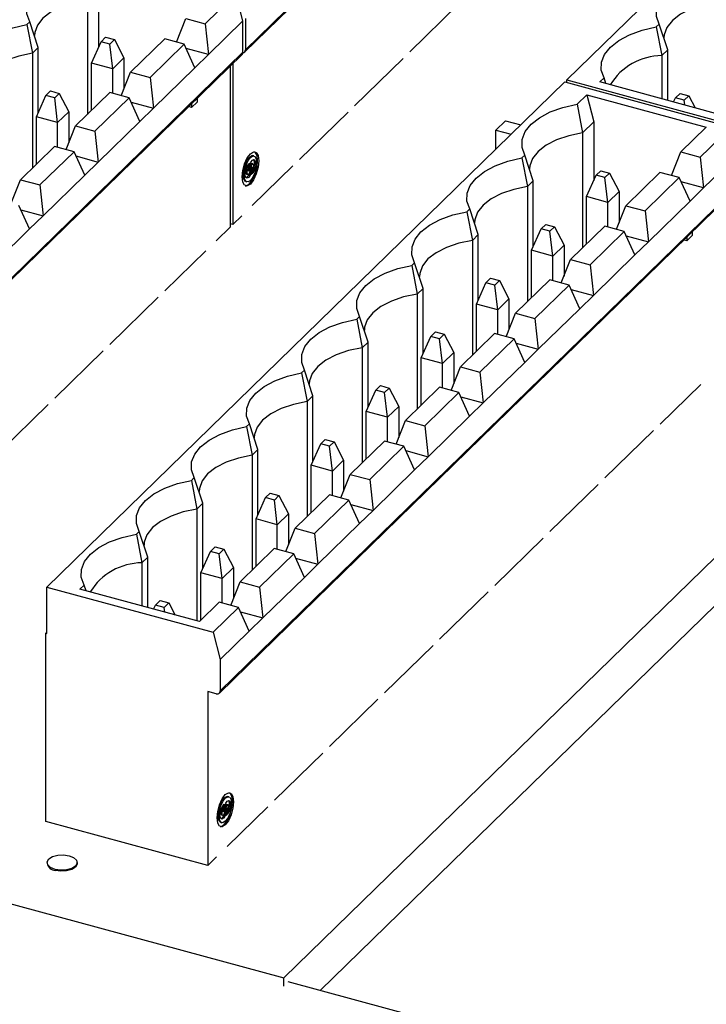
# Model space of a CAD drawing. Header units: millimetres. Extents: x 15 to 398, y 23 to 267.
# Tile 20 of 31: x 336 to 351, y 147 to 168. Entities that reach past the tile are written whole.
import ezdxf

# ---------------------------------------------------------------- set-up
doc = ezdxf.new("R2010")
doc.units = ezdxf.units.MM

msp = doc.modelspace()

# ---------------------------------------------------------------- linework, layer by layer
at = {"color": 7, "linetype": 'Continuous', "lineweight": 25}
for p, q in [((341.7145, 147.9501), (392.0942, 197.1223)), ((342.4844, 147.6822), (392.0942, 196.103)), ((340.8803, 167.5691), (351.8477, 178.2736)), ((351.8663, 178.3211), (340.8989, 167.6167)), ((358.6761, 177.6852), (347.7088, 166.9807)), ((337.7905, 168.9165), (337.7905, 167.6754)), ((340.0464, 168.1695), (340.6998, 168.8072)), ((340.8479, 168.2312), (340.6998, 168.8072)), ((337.5533, 168.685), (337.5533, 166.2493)), ((344.3788, 167.5727), (345.4056, 168.5748)), ((336.3307, 168.2122), (336.2707, 168.1537)), ((336.511, 167.6677), (336.3307, 168.2122)), ((339.4374, 167.7817), (339.6351, 168.2812)), ((339.6351, 168.2812), (340.0464, 168.1695)), ((340.8479, 168.2312), (340.1164, 167.5172)), ((340.8479, 167.5669), (340.8479, 168.2312)), ((340.8989, 168.281), (340.8989, 167.6167)), ((336.2707, 168.1537), (336.3866, 167.5462)), ((340.0464, 168.1695), (340.1164, 167.5172)), ((349.662, 168.1615), (349.6021, 168.103)), ((349.6021, 168.103), (349.7179, 167.4955)), ((349.8424, 167.617), (349.662, 168.1615)), ((337.6384, 167.3354), (337.841, 167.7882)), ((337.841, 167.7882), (337.9391, 167.8839)), ((338.0268, 167.7377), (337.841, 167.7882)), ((337.9391, 167.8839), (338.1248, 167.8334)), ((338.1248, 167.8334), (338.0268, 167.7377)), ((338.1248, 167.8334), (338.3274, 167.4451)), ((339.1918, 167.8485), (338.4684, 167.1425)), ((339.6031, 167.7367), (339.1918, 167.8485)), ((340.8479, 167.5669), (329.8806, 156.8624)), ((336.511, 167.6677), (336.3866, 167.5462)), ((336.511, 166.2846), (336.511, 167.6677)), ((338.0894, 167.2128), (338.0268, 167.7377)), ((339.6031, 167.7367), (338.8797, 167.0307)), ((339.8293, 167.237), (339.6031, 167.7367)), ((340.1164, 167.5172), (339.6444, 167.6455)), ((349.8424, 167.617), (349.7179, 167.4955)), ((349.8424, 166.5464), (349.8424, 167.617)), ((329.862, 156.8149), (340.8293, 167.5194)), ((336.3866, 167.5462), (336.3866, 165.1106)), ((338.3274, 167.4451), (338.0894, 167.2128)), ((338.3274, 167.4451), (338.3274, 166.7864)), ((340.1164, 167.5172), (339.8293, 167.237)), ((343.2121, 166.4339), (344.2388, 167.4361)), ((349.7179, 167.4955), (349.7179, 166.5803)), ((338.0894, 167.2128), (337.6384, 167.3354)), ((337.6384, 166.3324), (337.6384, 167.3354)), ((338.0894, 166.6922), (338.0894, 167.2128)), ((338.2707, 166.643), (338.4684, 167.1425)), ((338.4684, 167.1425), (338.8797, 167.0307)), ((339.8293, 167.237), (338.9496, 166.3784)), ((340.5826, 163.8675), (340.5826, 167.2785)), ((340.6336, 167.3283), (340.6336, 163.9172)), ((347.6637, 166.9367), (336.6963, 156.2323)), ((338.8797, 167.0307), (338.9496, 166.3784)), ((347.6637, 166.9367), (351.1859, 165.9795)), ((347.7088, 166.9245), (347.7088, 166.9807)), ((347.7088, 166.9807), (351.231, 166.0235)), ((348.4953, 167.0228), (348.407, 166.9366)), ((350.9364, 166.2491), (348.407, 166.9366)), ((348.5354, 166.9016), (348.4953, 167.0228)), ((336.6743, 166.6494), (336.7723, 166.7451)), ((336.7723, 166.7451), (336.958, 166.6946)), ((336.4716, 166.1966), (336.6743, 166.6494)), ((336.86, 166.5989), (336.6743, 166.6494)), ((336.958, 166.6946), (336.86, 166.5989)), ((336.9227, 166.074), (336.86, 166.5989)), ((336.958, 166.6946), (337.1607, 166.3063)), ((338.025, 166.7097), (337.3016, 166.0037)), ((338.4363, 166.598), (337.7129, 165.8919)), ((338.4363, 166.598), (338.025, 166.7097)), ((338.6626, 166.0983), (338.4363, 166.598)), ((339.8764, 166.5118), (339.7597, 166.3979)), ((339.8764, 166.5893), (339.8764, 166.5118)), ((347.9235, 166.4647), (348.1285, 166.6648)), ((348.1285, 166.6648), (350.6579, 165.9774)), ((348.1285, 166.6648), (348.2767, 166.0888)), ((349.9671, 166.5126), (350.0057, 166.5988)), ((350.0057, 166.5988), (350.1037, 166.6944)), ((350.1914, 166.5483), (350.0057, 166.5988)), ((350.1037, 166.6944), (350.2894, 166.644)), ((350.2894, 166.644), (350.1914, 166.5483)), ((350.2033, 166.4483), (350.1914, 166.5483)), ((350.2894, 166.644), (350.4226, 166.3887)), ((337.1607, 166.3063), (336.9227, 166.074)), ((337.1607, 166.3063), (337.1607, 165.6476)), ((338.4776, 166.5067), (338.9496, 166.3784)), ((338.9496, 166.3784), (338.6626, 166.0983)), ((339.7597, 166.3979), (339.6976, 166.4148)), ((339.7597, 166.4754), (339.7597, 166.3979)), ((347.9235, 166.4647), (348.0394, 165.8573)), ((336.9227, 166.074), (336.4716, 166.1966)), ((336.4716, 165.1936), (336.4716, 166.1966)), ((338.6626, 166.0983), (337.7829, 165.2396)), ((342.0453, 165.2952), (343.0721, 166.2973)), ((346.4078, 166.1157), (346.2037, 165.9164)), ((346.4078, 166.1157), (346.7322, 166.0276)), ((336.9227, 165.5535), (336.9227, 166.074)), ((337.104, 165.5042), (337.3016, 166.0037)), ((337.3016, 166.0037), (337.7129, 165.8919)), ((337.7129, 165.8919), (337.7829, 165.2396)), ((346.2037, 165.9164), (346.528, 165.8283)), ((346.2037, 165.5117), (346.2037, 165.9164)), ((348.0394, 165.8573), (348.2767, 166.0888)), ((348.2767, 166.0888), (348.2767, 164.8476)), ((350.6579, 165.9774), (350.1212, 165.4535)), ((350.5325, 165.3418), (351.1859, 165.9795)), ((348.0394, 165.8573), (348.0394, 163.4216)), ((336.8583, 165.571), (336.1349, 164.8649)), ((337.2696, 165.4592), (336.8583, 165.571)), ((337.2696, 165.4592), (336.5462, 164.7531)), ((337.4959, 164.9595), (337.2696, 165.4592)), ((337.3109, 165.3679), (337.7829, 165.2396)), ((341.0805, 165.3698), (341.0584, 165.3759)), ((346.8168, 165.3845), (346.7568, 165.3259)), ((346.7568, 165.3259), (346.8727, 164.7185)), ((346.9971, 164.84), (346.8168, 165.3845)), ((349.9236, 164.954), (350.1212, 165.4535)), ((350.1212, 165.4535), (350.5325, 165.3418)), ((350.5325, 165.3418), (350.6025, 164.6895)), ((351.334, 165.4035), (350.6025, 164.6895)), ((337.7829, 165.2396), (337.4959, 164.9595)), ((340.9542, 165.1108), (340.9321, 165.1168)), ((341.007, 165.0895), (340.9649, 165.0484)), ((340.9656, 165.0768), (340.9848, 165.0955)), ((340.9848, 165.1084), (341.007, 165.1024)), ((340.9848, 165.0955), (341.007, 165.0895)), ((341.007, 165.1024), (341.0452, 165.1398)), ((341.0614, 165.2023), (341.0393, 165.2083)), ((341.042, 164.3158), (341.9053, 165.1585)), ((348.3272, 164.9605), (348.4252, 165.0561)), ((348.4252, 165.0561), (348.6109, 165.0057)), ((335.9372, 164.3654), (336.1349, 164.8649)), ((336.1349, 164.8649), (336.5462, 164.7531)), ((337.4959, 164.9595), (336.6162, 164.1009)), ((340.9244, 164.9841), (340.9465, 164.9781)), ((346.9971, 164.84), (346.8727, 164.7185)), ((346.9971, 163.4569), (346.9971, 164.84)), ((348.1245, 164.5077), (348.3272, 164.9605)), ((348.5129, 164.91), (348.3272, 164.9605)), ((348.6109, 165.0057), (348.5129, 164.91)), ((348.5755, 164.3851), (348.5129, 164.91)), ((348.6109, 165.0057), (348.8136, 164.6174)), ((349.6779, 165.0208), (348.9545, 164.3148)), ((350.0892, 164.909), (349.3658, 164.203)), ((350.0892, 164.909), (349.6779, 165.0208)), ((350.3154, 164.4093), (350.0892, 164.909)), ((336.5462, 164.7531), (336.6162, 164.1009)), ((340.3481, 153.9872), (351.3154, 164.6916)), ((351.334, 164.7392), (340.3667, 154.0347)), ((340.9089, 164.8258), (340.931, 164.8198)), ((346.8727, 164.7185), (346.8727, 162.2828)), ((350.6025, 164.6895), (350.1305, 164.8178)), ((350.6025, 164.6895), (350.3154, 164.4093)), ((348.5755, 164.3851), (348.1245, 164.5077)), ((348.1245, 163.5047), (348.1245, 164.5077)), ((348.8136, 164.6174), (348.5755, 164.3851)), ((348.8136, 164.6174), (348.8136, 163.9587)), ((336.3291, 163.8207), (336.1028, 164.3204)), ((336.1442, 164.2292), (336.6162, 164.1009)), ((345.65, 164.2457), (345.5901, 164.1872)), ((345.8304, 163.7012), (345.65, 164.2457)), ((348.5755, 163.8645), (348.5755, 164.3851)), ((348.7568, 163.8153), (348.9545, 164.3148)), ((348.9545, 164.3148), (349.3658, 164.203)), ((350.3154, 164.4093), (349.4358, 163.5507)), ((336.6162, 164.1009), (336.3291, 163.8207)), ((340.8203, 164.0994), (340.6336, 163.9172)), ((345.5901, 164.1872), (345.7059, 163.5797)), ((349.3658, 164.203), (349.4358, 163.5507)), ((336.3291, 163.8207), (335.4494, 162.9621)), ((340.5826, 163.8675), (340.2792, 163.5714)), ((340.6336, 163.9172), (340.5826, 163.9311)), ((346.9578, 163.3689), (347.1604, 163.8217)), ((347.1604, 163.8217), (347.2584, 163.9174)), ((347.3461, 163.7712), (347.1604, 163.8217)), ((347.2584, 163.9174), (347.4442, 163.8669)), ((347.4442, 163.8669), (347.3461, 163.7712)), ((347.4442, 163.8669), (347.6468, 163.4786)), ((348.5111, 163.882), (347.7877, 163.176)), ((348.9224, 163.7702), (348.5111, 163.882)), ((345.8304, 163.7012), (345.7059, 163.5797)), ((345.8304, 162.3181), (345.8304, 163.7012)), ((347.4088, 163.2463), (347.3461, 163.7712)), ((348.9224, 163.7702), (348.1991, 163.0642)), ((349.1487, 163.2705), (348.9224, 163.7702)), ((348.9638, 163.679), (349.4358, 163.5507)), ((350.3625, 163.6841), (350.2459, 163.5702)), ((350.2459, 163.6477), (350.2459, 163.5702)), ((350.3625, 163.7616), (350.3625, 163.6841)), ((345.7059, 163.5797), (345.7059, 161.1441)), ((347.6468, 163.4786), (347.4088, 163.2463)), ((347.6468, 163.4786), (347.6468, 162.8199)), ((349.4358, 163.5507), (349.1487, 163.2705)), ((350.2459, 163.5702), (350.1837, 163.5871)), ((339.1942, 162.5123), (340.0575, 163.355)), ((347.4088, 163.2463), (346.9578, 163.3689)), ((346.9578, 162.3659), (346.9578, 163.3689)), ((347.4088, 162.7257), (347.4088, 163.2463)), ((347.5901, 162.6765), (347.7877, 163.176)), ((347.7877, 163.176), (348.1991, 163.0642)), ((349.1487, 163.2705), (348.269, 162.4119)), ((344.4833, 163.1069), (344.4233, 163.0484)), ((344.4233, 163.0484), (344.5392, 162.4409)), ((344.6637, 162.5624), (344.4833, 163.1069)), ((348.1991, 163.0642), (348.269, 162.4119)), ((345.9937, 162.6829), (346.0917, 162.7786)), ((346.0917, 162.7786), (346.2774, 162.7281)), ((344.6637, 162.5624), (344.5392, 162.4409)), ((344.6637, 161.1794), (344.6637, 162.5624)), ((345.791, 162.2301), (345.9937, 162.6829)), ((346.1794, 162.6325), (345.9937, 162.6829)), ((346.2774, 162.7281), (346.1794, 162.6325)), ((346.2421, 162.1075), (346.1794, 162.6325)), ((346.2774, 162.7281), (346.4801, 162.3398)), ((347.3444, 162.7433), (346.621, 162.0372)), ((347.7557, 162.6315), (347.0323, 161.9254)), ((347.7557, 162.6315), (347.3444, 162.7433)), ((347.982, 162.1318), (347.7557, 162.6315)), ((338.0274, 161.3735), (339.0542, 162.3757)), ((344.5392, 162.4409), (344.5392, 160.0053)), ((346.4801, 162.3398), (346.2421, 162.1075)), ((346.4801, 162.3398), (346.4801, 161.6811)), ((347.797, 162.5402), (348.269, 162.4119)), ((348.269, 162.4119), (347.982, 162.1318)), ((346.2421, 162.1075), (345.791, 162.2301)), ((345.791, 161.2271), (345.791, 162.2301)), ((347.982, 162.1318), (347.1023, 161.2732)), ((343.3166, 161.9682), (343.2566, 161.9096)), ((343.4969, 161.4237), (343.3166, 161.9682)), ((346.2421, 161.587), (346.2421, 162.1075)), ((346.4233, 161.5377), (346.621, 162.0372)), ((346.621, 162.0372), (347.0323, 161.9254)), ((347.0323, 161.9254), (347.1023, 161.2732)), ((343.2566, 161.9096), (343.3725, 161.3022)), ((344.6243, 161.0913), (344.8269, 161.5442)), ((344.8269, 161.5442), (344.925, 161.6398)), ((345.0127, 161.4937), (344.8269, 161.5442)), ((344.925, 161.6398), (345.1107, 161.5894)), ((345.1107, 161.5894), (345.0127, 161.4937)), ((345.1107, 161.5894), (345.3133, 161.2011)), ((346.1776, 161.6045), (345.4543, 160.8984)), ((346.589, 161.4927), (346.1776, 161.6045)), ((343.4969, 161.4237), (343.3725, 161.3022)), ((343.3725, 161.3022), (343.3725, 158.8665)), ((343.4969, 160.0406), (343.4969, 161.4237)), ((345.0753, 160.9688), (345.0127, 161.4937)), ((346.589, 161.4927), (345.8656, 160.7867)), ((346.8152, 160.993), (346.589, 161.4927)), ((346.6303, 161.4014), (347.1023, 161.2732)), ((336.8607, 160.2348), (337.8874, 161.2369)), ((345.0753, 160.9688), (344.6243, 161.0913)), ((344.6243, 160.0883), (344.6243, 161.0913)), ((345.3133, 161.2011), (345.0753, 160.9688)), ((345.3133, 161.2011), (345.3133, 160.5423)), ((347.1023, 161.2732), (346.8152, 160.993)), ((345.0753, 160.4482), (345.0753, 160.9688)), ((345.2566, 160.3989), (345.4543, 160.8984)), ((345.4543, 160.8984), (345.8656, 160.7867)), ((346.8152, 160.993), (345.9355, 160.1344)), ((342.1498, 160.8294), (342.0899, 160.7709)), ((342.0899, 160.7709), (342.2057, 160.1634)), ((342.3302, 160.2849), (342.1498, 160.8294)), ((345.8656, 160.7867), (345.9355, 160.1344)), ((343.6602, 160.4054), (343.7582, 160.5011)), ((343.7582, 160.5011), (343.9439, 160.4506)), ((345.0109, 160.4657), (344.2875, 159.7597)), ((345.4222, 160.3539), (345.0109, 160.4657)), ((349.6803, 159.6846), (350.5437, 160.5273)), ((342.3302, 160.2849), (342.2057, 160.1634)), ((342.3302, 158.9018), (342.3302, 160.2849)), ((343.4575, 159.9526), (343.6602, 160.4054)), ((343.8459, 160.3549), (343.6602, 160.4054)), ((343.9439, 160.4506), (343.8459, 160.3549)), ((343.9086, 159.83), (343.8459, 160.3549)), ((343.9439, 160.4506), (344.1466, 160.0623)), ((345.4222, 160.3539), (344.6988, 159.6479)), ((345.6485, 159.8542), (345.4222, 160.3539)), ((345.4635, 160.2627), (345.9355, 160.1344)), ((335.6939, 159.096), (336.7207, 160.0981)), ((342.2057, 160.1634), (342.2057, 157.7278)), ((344.1466, 160.0623), (343.9086, 159.83)), ((344.1466, 160.0623), (344.1466, 159.4036)), ((345.9355, 160.1344), (345.6485, 159.8542)), ((343.9086, 159.83), (343.4575, 159.9526)), ((343.4575, 158.9496), (343.4575, 159.9526)), ((345.6485, 159.8542), (344.7688, 158.9956)), ((340.9831, 159.6906), (340.9231, 159.6321)), ((340.9231, 159.6321), (341.039, 159.0246)), ((341.1635, 159.1461), (340.9831, 159.6906)), ((343.9086, 159.3094), (343.9086, 159.83)), ((344.0899, 159.2602), (344.2875, 159.7597)), ((344.2875, 159.7597), (344.6988, 159.6479)), ((344.6988, 159.6479), (344.7688, 158.9956)), ((348.5135, 158.5458), (349.5403, 159.548)), ((342.2908, 158.8138), (342.4935, 159.2666)), ((342.4935, 159.2666), (342.5915, 159.3623)), ((342.6792, 159.2161), (342.4935, 159.2666)), ((342.5915, 159.3623), (342.7772, 159.3118)), ((342.7772, 159.3118), (342.6792, 159.2161)), ((342.7419, 158.6912), (342.6792, 159.2161)), ((342.7772, 159.3118), (342.9799, 158.9235)), ((343.8442, 159.3269), (343.1208, 158.6209)), ((344.2555, 159.2152), (343.5321, 158.5091)), ((344.2555, 159.2152), (343.8442, 159.3269)), ((344.4818, 158.7155), (344.2555, 159.2152)), ((341.1635, 159.1461), (341.039, 159.0246)), ((341.039, 159.0246), (341.039, 156.589)), ((341.1635, 157.763), (341.1635, 159.1461)), ((344.2968, 159.1239), (344.7688, 158.9956)), ((342.7419, 158.6912), (342.2908, 158.8138)), ((342.2908, 157.8108), (342.2908, 158.8138)), ((342.9799, 158.9235), (342.7419, 158.6912)), ((342.9799, 158.9235), (342.9799, 158.2648)), ((344.7688, 158.9956), (344.4818, 158.7155)), ((342.7419, 158.1707), (342.7419, 158.6912)), ((342.9231, 158.1214), (343.1208, 158.6209)), ((343.1208, 158.6209), (343.5321, 158.5091)), ((344.4818, 158.7155), (343.6021, 157.8568)), ((339.8164, 158.5518), (339.7564, 158.4933)), ((339.7564, 158.4933), (339.8722, 157.8858)), ((339.9967, 158.0073), (339.8164, 158.5518)), ((343.5321, 158.5091), (343.6021, 157.8568)), ((347.3468, 157.4071), (348.3735, 158.4092)), ((341.3267, 158.1279), (341.4247, 158.2235)), ((341.4247, 158.2235), (341.6105, 158.173)), ((341.6105, 158.173), (341.5125, 158.0774)), ((341.6105, 158.173), (341.8131, 157.7848)), ((342.6774, 158.1882), (341.9541, 157.4821)), ((343.0887, 158.0764), (342.6774, 158.1882)), ((339.9967, 158.0073), (339.8722, 157.8858)), ((339.9967, 156.6243), (339.9967, 158.0073)), ((341.1241, 157.675), (341.3267, 158.1279)), ((341.5125, 158.0774), (341.3267, 158.1279)), ((341.5751, 157.5524), (341.5125, 158.0774)), ((343.0887, 158.0764), (342.3654, 157.3703)), ((343.315, 157.5767), (343.0887, 158.0764)), ((343.1301, 157.9851), (343.6021, 157.8568)), ((339.8722, 157.8858), (339.8722, 155.5147)), ((341.8131, 157.7848), (341.5751, 157.5524)), ((341.8131, 157.7848), (341.8131, 157.126)), ((343.6021, 157.8568), (343.315, 157.5767)), ((341.5751, 157.5524), (341.1241, 157.675)), ((341.1241, 156.672), (341.1241, 157.675)), ((341.5751, 157.0319), (341.5751, 157.5524)), ((343.315, 157.5767), (342.4353, 156.7181)), ((338.6496, 157.4131), (338.5896, 157.3545)), ((338.5896, 157.3545), (338.7055, 156.7471)), ((338.83, 156.8686), (338.6496, 157.4131)), ((341.7564, 156.9826), (341.9541, 157.4821)), ((341.9541, 157.4821), (342.3654, 157.3703)), ((342.3654, 157.3703), (342.4353, 156.7181)), ((346.1801, 156.2683), (347.2068, 157.2704)), ((339.9573, 156.5363), (340.16, 156.9891)), ((340.16, 156.9891), (340.258, 157.0847)), ((340.3457, 156.9386), (340.16, 156.9891)), ((340.258, 157.0847), (340.4437, 157.0343)), ((340.4437, 157.0343), (340.3457, 156.9386)), ((340.4084, 156.4137), (340.3457, 156.9386)), ((340.4437, 157.0343), (340.6464, 156.646)), ((341.5107, 157.0494), (340.7873, 156.3434)), ((341.922, 156.9376), (341.1986, 156.2316)), ((341.922, 156.9376), (341.5107, 157.0494)), ((342.1483, 156.4379), (341.922, 156.9376)), ((338.83, 156.8686), (338.7055, 156.7471)), ((338.7055, 156.7471), (338.7055, 155.8318)), ((338.83, 155.798), (338.83, 156.8686)), ((341.9633, 156.8464), (342.4353, 156.7181)), ((342.4353, 156.7181), (342.1483, 156.4379)), ((309.9613, 156.5799), (341.7145, 147.9501)), ((340.4084, 156.4137), (339.9573, 156.5363)), ((339.9573, 155.5333), (339.9573, 156.5363)), ((340.6464, 156.646), (340.4084, 156.4137)), ((340.6464, 156.646), (340.6464, 155.9872)), ((340.4084, 155.8931), (340.4084, 156.4137)), ((340.5896, 155.8438), (340.7873, 156.3434)), ((340.7873, 156.3434), (341.1986, 156.2316)), ((342.1483, 156.4379), (341.2686, 155.5793)), ((336.6963, 155.2465), (336.6963, 156.2323)), ((336.6963, 156.2323), (340.2186, 155.275)), ((337.4829, 156.2743), (337.3946, 156.1881)), ((339.9239, 155.5007), (337.3946, 156.1881)), ((337.523, 156.1532), (337.4829, 156.2743)), ((341.1986, 156.2316), (341.2686, 155.5793)), ((345.0133, 155.1295), (346.0401, 156.1316)), ((338.9933, 155.8503), (339.0913, 155.946)), ((339.0913, 155.946), (339.277, 155.8955)), ((339.277, 155.8955), (339.179, 155.7998)), ((339.277, 155.8955), (339.4102, 155.6403)), ((340.344, 155.9106), (339.9239, 155.5007)), ((340.7553, 155.7988), (340.344, 155.9106)), ((338.9547, 155.7641), (338.9933, 155.8503)), ((339.179, 155.7998), (338.9933, 155.8503)), ((339.1909, 155.6999), (339.179, 155.7998)), ((340.2186, 155.275), (340.7553, 155.7988)), ((340.9815, 155.2991), (340.7553, 155.7988)), ((340.7966, 155.7076), (341.2686, 155.5793)), ((341.2686, 155.5793), (340.9815, 155.2991)), ((336.6742, 155.2525), (336.6963, 155.2741)), ((336.6742, 151.2667), (336.6742, 155.2525)), ((336.6742, 155.2525), (336.6963, 155.2465)), ((340.2186, 155.275), (340.3667, 154.699)), ((340.9815, 155.2991), (340.3667, 154.699)), ((343.8466, 153.9907), (344.8733, 154.9929)), ((340.3667, 154.699), (340.3667, 154.0347)), ((340.2782, 153.973), (340.1014, 154.0211)), ((340.1014, 154.0211), (340.1014, 150.3353)), ((342.6798, 152.852), (343.7066, 153.8541)), ((341.5131, 151.7132), (342.5398, 152.7153)), ((340.5483, 151.7879), (340.5262, 151.7939)), ((340.422, 151.5289), (340.3998, 151.5349)), ((340.4747, 151.5076), (340.4326, 151.4665)), ((340.4334, 151.4948), (340.4526, 151.5136)), ((340.4526, 151.5264), (340.4747, 151.5204)), ((340.4526, 151.5136), (340.4747, 151.5076)), ((340.4747, 151.5204), (340.513, 151.5578)), ((340.5292, 151.6204), (340.5071, 151.6264)), ((340.5097, 150.7339), (341.3731, 151.5765)), ((340.3922, 151.4021), (340.4143, 151.3961)), ((340.1014, 150.3353), (336.6742, 151.2667)), ((340.3767, 151.2438), (340.3988, 151.2378)), ((340.288, 150.5175), (340.1014, 150.3353)), ((336.6995, 150.3941), (336.6995, 150.3723)), ((337.3345, 150.3723), (337.3345, 150.3941)), ((341.7145, 147.7751), (341.7145, 147.9501)), ((344.6326, 147.0984), (341.8077, 147.8661))]:
    msp.add_line(p, q, dxfattribs=at)
at = {"color": 7, "linetype": 'Continuous', "lineweight": 25, "flags": 128}
for points in [[(336.3307, 168.2122), (336.2718, 168.3777), (336.2748, 168.546), (336.3397, 168.7109), (336.464, 168.8665), (336.6432, 169.0072), (336.8709, 169.1278), (337.1389, 169.224), (337.4374, 169.2924)], [(349.662, 168.1615), (349.6032, 168.327), (349.6062, 168.4953), (349.671, 168.6602), (349.7953, 168.8158), (349.9746, 168.9565), (350.2023, 169.0771), (350.4703, 169.1734), (350.7688, 169.2418)], [(337.5533, 168.685), (337.2645, 168.6253), (337.0046, 168.5371), (336.7842, 168.424), (336.6121, 168.2905), (336.4952, 168.142), (336.4383, 167.9844), (336.4329, 167.9179)], [(350.8847, 168.6343), (350.5958, 168.5747), (350.336, 168.4865), (350.1156, 168.3734), (349.9434, 168.2398), (349.8266, 168.0913), (349.7697, 167.9337), (349.7643, 167.8673)], [(335.1639, 167.0734), (335.1051, 167.2389), (335.1081, 167.4072), (335.1729, 167.5721), (335.2972, 167.7277), (335.4765, 167.8684), (335.7042, 167.989), (335.9722, 168.0853), (336.2707, 168.1537)], [(348.4953, 167.0228), (348.4364, 167.1883), (348.4395, 167.3565), (348.5043, 167.5214), (348.6286, 167.6771), (348.8078, 167.8177), (349.0356, 167.9384), (349.3035, 168.0346), (349.6021, 168.103)], [(336.3866, 167.5462), (336.0977, 167.4865), (335.8379, 167.3984), (335.6174, 167.2852), (335.4453, 167.1517), (335.3285, 167.0032), (335.2716, 166.8456), (335.2662, 166.7792)], [(346.8168, 165.3845), (346.7579, 165.55), (346.7609, 165.7182), (346.8258, 165.8832), (346.9501, 166.0388), (347.1293, 166.1794), (347.3571, 166.3001), (347.625, 166.3963), (347.9235, 166.4647)], [(348.0394, 165.8573), (347.7506, 165.7976), (347.4907, 165.7094), (347.2703, 165.5963), (347.0982, 165.4628), (346.9813, 165.3143), (346.9244, 165.1567), (346.919, 165.0902)], [(340.8308, 164.924), (340.8441, 165.06), (340.882, 165.2013), (340.9388, 165.3264), (341.0058, 165.4163), (341.0728, 165.4572), (341.1295, 165.4429), (341.1675, 165.3756), (341.1808, 165.2656), (341.1675, 165.1296), (341.1295, 164.9883), (341.0728, 164.8632), (341.0058, 164.7734), (340.9388, 164.7325), (340.882, 164.7467), (340.8441, 164.814), (340.8308, 164.924)], [(340.8507, 164.971), (340.8608, 165.0744), (340.8896, 165.1818), (340.9328, 165.2768), (340.9837, 165.3451), (341.0346, 165.3762), (341.0584, 165.3759)], [(340.8728, 164.965), (340.8829, 165.0684), (340.9117, 165.1758), (340.9549, 165.2708), (341.0058, 165.3391), (341.0567, 165.3702), (341.0998, 165.3594), (341.1287, 165.3082), (341.1388, 165.2246), (341.1287, 165.1213), (341.0998, 165.0139), (341.0567, 164.9188), (341.0058, 164.8505), (340.9549, 164.8194), (340.9117, 164.8303), (340.8829, 164.8814), (340.8728, 164.965)], [(340.8967, 164.737), (340.9167, 164.7385), (340.9837, 164.7794), (341.0506, 164.8692), (341.1074, 164.9943), (341.1454, 165.1356), (341.1587, 165.2716), (341.1454, 165.3816), (341.1074, 165.4489), (341.0928, 165.4586)], [(340.9649, 165.0484), (340.9701, 165.1116), (340.9877, 165.178), (341.0147, 165.236), (341.0464, 165.2757), (341.0773, 165.2901), (341.102, 165.2768), (341.1163, 165.2381), (341.1177, 165.1806), (341.106, 165.1144), (341.0831, 165.0509), (341.053, 165.001), (341.0211, 164.9735)], [(341.0367, 165.0146), (341.061, 165.0569), (341.0838, 165.1204), (341.0956, 165.1867), (341.0942, 165.2441), (341.0799, 165.2828), (341.0733, 165.2898)], [(345.65, 164.2457), (345.5912, 164.4112), (345.5942, 164.5795), (345.659, 164.7444), (345.7833, 164.9), (345.9626, 165.0407), (346.1903, 165.1613), (346.4583, 165.2576), (346.7568, 165.3259)], [(341.0452, 165.1398), (341.0402, 165.0774), (341.0229, 165.0119), (340.9965, 164.9541), (340.9653, 164.914), (340.9346, 164.8982), (340.9096, 164.9095), (340.8945, 164.9458), (340.8919, 165.0012), (340.9022, 165.0662), (340.9237, 165.1299), (340.9527, 165.1815), (340.9843, 165.2122)], [(340.9321, 165.1168), (340.9185, 165.0869), (340.9098, 165.053), (340.9075, 165.0211), (340.9122, 164.9968), (340.9229, 164.9846), (340.9244, 164.9841)], [(340.9542, 165.1108), (340.9406, 165.0809), (340.9319, 165.047), (340.9297, 165.015), (340.9343, 164.9908), (340.945, 164.9786), (340.9599, 164.9805), (340.9762, 164.9963), (340.9912, 165.023), (341.0021, 165.0561), (341.007, 165.0895)], [(341.0393, 165.2083), (341.0281, 165.2066), (341.0132, 165.1928), (340.9995, 165.1688), (340.9894, 165.1389), (340.9848, 165.1084)], [(341.0531, 165.0802), (341.0658, 165.1067), (341.0742, 165.1375), (341.0767, 165.1669), (341.073, 165.1896), (341.0635, 165.2015), (341.0502, 165.2006), (341.0353, 165.1868), (341.0216, 165.1628), (341.0116, 165.1329), (341.007, 165.1024)], [(340.9089, 164.8258), (340.8896, 164.8363), (340.8608, 164.8874), (340.8507, 164.971)], [(346.8727, 164.7185), (346.5839, 164.6588), (346.324, 164.5707), (346.1036, 164.4575), (345.9314, 164.324), (345.8146, 164.1755), (345.7577, 164.0179), (345.7523, 163.9515)], [(344.4833, 163.1069), (344.4244, 163.2724), (344.4275, 163.4407), (344.4923, 163.6056), (344.6166, 163.7612), (344.7958, 163.9019), (345.0236, 164.0225), (345.2916, 164.1188), (345.5901, 164.1872)], [(345.7059, 163.5797), (345.4171, 163.5201), (345.1573, 163.4319), (344.9368, 163.3188), (344.7647, 163.1852), (344.6478, 163.0367), (344.5909, 162.8791), (344.5855, 162.8127)], [(343.3166, 161.9682), (343.2577, 162.1337), (343.2607, 162.3019), (343.3256, 162.4668), (343.4499, 162.6225), (343.6291, 162.7631), (343.8568, 162.8838), (344.1248, 162.98), (344.4233, 163.0484)], [(344.5392, 162.4409), (344.2504, 162.3813), (343.9905, 162.2931), (343.7701, 162.18), (343.598, 162.0465), (343.4811, 161.8979), (343.4242, 161.7404), (343.4188, 161.6739)], [(342.1498, 160.8294), (342.0909, 160.9949), (342.094, 161.1632), (342.1588, 161.3281), (342.2831, 161.4837), (342.4624, 161.6244), (342.6901, 161.745), (342.9581, 161.8412), (343.2566, 161.9096)], [(343.3725, 161.3022), (343.0836, 161.2425), (342.8238, 161.1543), (342.6033, 161.0412), (342.4312, 160.9077), (342.3144, 160.7592), (342.2575, 160.6016), (342.2521, 160.5351)], [(340.9831, 159.6906), (340.9242, 159.8561), (340.9272, 160.0244), (340.9921, 160.1893), (341.1164, 160.3449), (341.2956, 160.4856), (341.5234, 160.6062), (341.7913, 160.7025), (342.0899, 160.7709)], [(342.2057, 160.1634), (341.9169, 160.1037), (341.657, 160.0156), (341.4366, 159.9024), (341.2645, 159.7689), (341.1476, 159.6204), (341.0907, 159.4628), (341.0853, 159.3964)], [(339.8164, 158.5518), (339.7575, 158.7174), (339.7605, 158.8856), (339.8253, 159.0505), (339.9496, 159.2061), (340.1289, 159.3468), (340.3566, 159.4675), (340.6246, 159.5637), (340.9231, 159.6321)], [(341.039, 159.0246), (340.7502, 158.965), (340.4903, 158.8768), (340.2699, 158.7637), (340.0977, 158.6302), (339.9809, 158.4816), (339.924, 158.3241), (339.9186, 158.2576)], [(338.6496, 157.4131), (338.5907, 157.5786), (338.5938, 157.7468), (338.6586, 157.9118), (338.7829, 158.0674), (338.9622, 158.208), (339.1899, 158.3287), (339.4579, 158.4249), (339.7564, 158.4933)], [(339.8722, 157.8858), (339.5834, 157.8262), (339.3236, 157.738), (339.1031, 157.6249), (338.931, 157.4914), (338.8141, 157.3428), (338.7572, 157.1853), (338.7519, 157.1188)], [(337.4829, 156.2743), (337.424, 156.4398), (337.427, 156.6081), (337.4919, 156.773), (337.6162, 156.9286), (337.7954, 157.0693), (338.0232, 157.1899), (338.2911, 157.2862), (338.5896, 157.3545)], [(340.2985, 151.342), (340.3119, 151.4781), (340.3498, 151.6194), (340.4066, 151.7445), (340.4735, 151.8343), (340.5405, 151.8752), (340.5973, 151.8609), (340.6352, 151.7937), (340.6486, 151.6837), (340.6352, 151.5477), (340.5973, 151.4064), (340.5405, 151.2813), (340.4735, 151.1914), (340.4066, 151.1505), (340.3498, 151.1648), (340.3119, 151.232), (340.2985, 151.342)], [(340.3184, 151.389), (340.3285, 151.4924), (340.3574, 151.5998), (340.4005, 151.6949), (340.4514, 151.7632), (340.5023, 151.7942), (340.5262, 151.7939)], [(340.3405, 151.383), (340.3507, 151.4864), (340.3795, 151.5938), (340.4226, 151.6889), (340.4735, 151.7572), (340.5244, 151.7882), (340.5676, 151.7774), (340.5964, 151.7263), (340.6065, 151.6427), (340.5964, 151.5393), (340.5676, 151.4319), (340.5244, 151.3368), (340.4735, 151.2686), (340.4226, 151.2375), (340.3795, 151.2483), (340.3507, 151.2994), (340.3405, 151.383)], [(340.3644, 151.155), (340.3845, 151.1565), (340.4514, 151.1974), (340.5184, 151.2873), (340.5752, 151.4124), (340.6131, 151.5537), (340.6264, 151.6897), (340.6131, 151.7997), (340.5752, 151.8669), (340.5605, 151.8767)], [(340.4326, 151.4665), (340.4378, 151.5297), (340.4555, 151.596), (340.4825, 151.654), (340.5142, 151.6937), (340.5451, 151.7082), (340.5698, 151.6949), (340.5841, 151.6561), (340.5855, 151.5987), (340.5737, 151.5325), (340.5508, 151.4689), (340.5208, 151.4191), (340.4888, 151.3916)], [(340.5044, 151.4327), (340.5287, 151.4749), (340.5516, 151.5385), (340.5634, 151.6047), (340.562, 151.6621), (340.5477, 151.7009), (340.5411, 151.7078)], [(340.513, 151.5578), (340.5079, 151.4955), (340.4907, 151.4299), (340.4643, 151.3722), (340.433, 151.332), (340.4024, 151.3162), (340.3774, 151.3275), (340.3623, 151.3639), (340.3597, 151.4193), (340.37, 151.4843), (340.3914, 151.5479), (340.4204, 151.5995), (340.4521, 151.6303)], [(340.3998, 151.5349), (340.3862, 151.505), (340.3775, 151.471), (340.3753, 151.4391), (340.38, 151.4149), (340.3907, 151.4026), (340.3922, 151.4021)], [(340.422, 151.5289), (340.4083, 151.4989), (340.3996, 151.465), (340.3974, 151.4331), (340.4021, 151.4089), (340.4128, 151.3966), (340.4276, 151.3985), (340.444, 151.4143), (340.459, 151.4411), (340.4698, 151.4741), (340.4747, 151.5076)], [(340.5071, 151.6264), (340.4958, 151.6246), (340.481, 151.6109), (340.4673, 151.5869), (340.4572, 151.5569), (340.4526, 151.5264)], [(340.5208, 151.4982), (340.5336, 151.5247), (340.542, 151.5555), (340.5445, 151.5849), (340.5407, 151.6076), (340.5313, 151.6196), (340.5179, 151.6186), (340.5031, 151.6049), (340.4894, 151.5809), (340.4793, 151.5509), (340.4747, 151.5204)], [(340.3767, 151.2438), (340.3574, 151.2543), (340.3285, 151.3054), (340.3184, 151.389)], [(336.8689, 150.2495), (336.7727, 150.2897), (336.7137, 150.3458), (336.7009, 150.4093), (336.7362, 150.4704), (336.8143, 150.52), (336.9233, 150.5503), (337.0465, 150.5569), (337.1652, 150.5387), (337.2614, 150.4985), (337.3204, 150.4424), (337.3332, 150.3789), (337.2979, 150.3178), (337.2198, 150.2683), (337.1108, 150.2379), (336.9876, 150.2313), (336.8689, 150.2495)], [(337.3345, 150.3723), (337.3332, 150.3572), (337.2979, 150.296), (337.2198, 150.2465), (337.1108, 150.2161), (336.9876, 150.2095), (336.8689, 150.2277)]]:
    msp.add_lwpolyline(points, dxfattribs=at)
at = {"color": 7, "linetype": 'Continuous', "lineweight": 25}
for centre, radius, start, end in [((340.7834, 167.5647), 0.0646, 315.35135, 1.91122), ((340.8369, 167.6139), 0.062, 278.9721, 2.53392), ((349.7312, 166.1964), 1.2992, 90.5845, 148.38861), ((340.7651, 165.1138), 0.2573, 305.53894, 0.80773), ((341.4258, 165.0256), 0.502, 163.23815, 169.52985), ((341.4427, 165.0209), 0.4967, 157.34298, 169.56947), ((340.5854, 165.1625), 0.4749, 336.55217, 350.01631), ((338.7187, 155.4479), 1.2992, 90.58416, 148.38916), ((340.3017, 154.0337), 0.065, 248.86254, 0.92341), ((340.2329, 151.5318), 0.2572, 305.53793, 0.80911), ((340.8941, 151.4435), 0.5026, 163.24021, 169.52511), ((340.9105, 151.4389), 0.4967, 157.34306, 169.56811), ((340.0532, 151.5805), 0.4748, 336.55097, 350.01751), ((336.8818, 150.4143), 0.187, 192.96633, 266.03068)]:
    msp.add_arc(centre, radius, start, end, dxfattribs=at)

doc.saveas('drawing.dxf')
